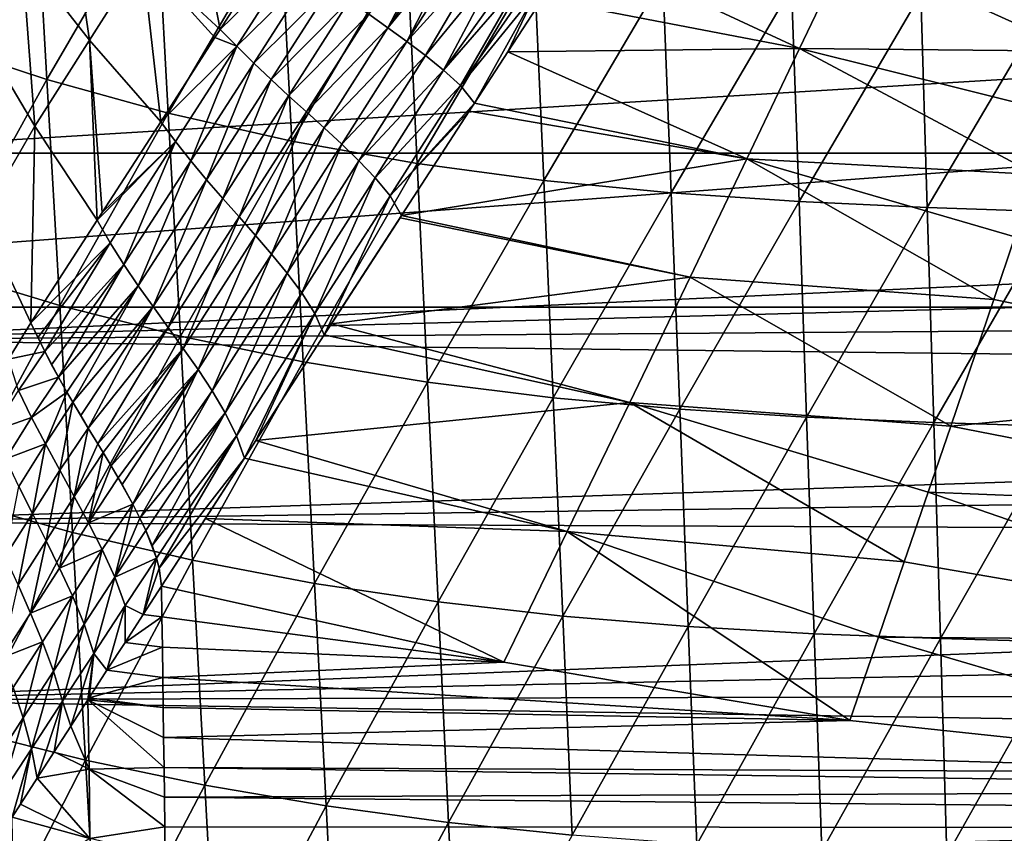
# Model space of a CAD drawing. Header units: metres. Extents: x -26 to 26, y -167 to 32.
# Tile 129 of 237: x -13.39 to -6.11, y -57.86 to -51.83. Entities that reach past the tile are written whole.
import ezdxf

# ---------------------------------------------------------------- set-up
doc = ezdxf.new("R2010")
doc.units = ezdxf.units.M
doc.layers.add('solid_12_411_043_XXX', color=7, linetype='CONTINUOUS')

msp = doc.modelspace()

# ---------------------------------------------------------------- linework, layer by layer
at = {"layer": 'solid_12_411_043_XXX'}
for points in [[(-14.07182, -51.987984, 117.430122), (-14.170155, -50.301872, 117.108086), (-13.287348, -50.615974, 116.811279)], [(-13.192644, -52.27758, 117.13636), (-14.07182, -51.987984, 117.430122), (-13.287348, -50.615974, 116.811279)], [(-13.192644, -52.27758, 117.13636), (-13.287348, -50.615974, 116.811279), (-12.384065, -50.885342, 116.535812)], [(-13.377629, -51.342712, 170.288712), (-13.716693, -51.891342, 170.683075), (-13.866828, -50.68692, 170.152237)], [(-12.488312, -51.370235, 169.981125), (-12.126261, -50.791473, 169.414719), (-11.910821, -51.905453, 170.179306)], [(-12.126261, -50.791473, 169.414719), (-11.553005, -51.345581, 169.708054), (-11.910821, -51.905453, 170.179306)], [(-13.05026, -50.809189, 169.804855), (-12.877458, -51.986076, 170.444016), (-13.377629, -51.342712, 170.288712)], [(-13.05026, -50.809189, 169.804855), (-12.488312, -51.370235, 169.981125), (-12.877458, -51.986076, 170.444016)], [(-12.294308, -52.525913, 116.86319), (-13.192644, -52.27758, 117.13636), (-12.384065, -50.885342, 116.535812)], [(-12.294308, -52.525913, 116.86319), (-12.384065, -50.885342, 116.535812), (-11.46331, -51.1091, 116.283852)], [(-19.981949, -50.982407, 137.631577), (-19.882414, -53.963749, 137.548279), (19.982176, -50.978348, 137.63179)], [(19.982176, -50.978348, 137.63179), (-19.882414, -53.963749, 137.548279), (19.882442, -53.963749, 137.548279)], [(15.152666, -50.976955, 177.857758), (-15.152524, -50.978325, 177.857758), (-15.079211, -52.822376, 177.857925)], [(15.152666, -50.976955, 177.857758), (-15.079211, -52.822376, 177.857925), (15.07924, -52.822376, 177.857925)], [(-11.379515, -52.73217, 116.6129), (-12.294308, -52.525913, 116.86319), (-11.46331, -51.1091, 116.283852)], [(-11.379515, -52.73217, 116.6129), (-11.46331, -51.1091, 116.283852), (-10.528933, -51.288635, 116.056023)], [(-10.668668, -51.893051, 169.976563), (-10.810696, -51.792263, 169.919937), (-10.295643, -51.18158, 169.325394)], [(-10.668668, -51.893051, 169.976563), (-10.295643, -51.18158, 169.325394), (-10.221801, -51.222038, 169.352402)], [(-10.668668, -51.893051, 169.976563), (-10.221801, -51.222038, 169.352402), (-10.151884, -51.260685, 169.378296)], [(-10.451805, -52.897633, 116.3862), (-11.379515, -52.73217, 116.6129), (-10.528933, -51.288635, 116.056023)], [(-10.527958, -51.994831, 170.034073), (-10.668668, -51.893051, 169.976563), (-10.151884, -51.260685, 169.378296)], [(-10.451805, -52.897633, 116.3862), (-10.528933, -51.288635, 116.056023), (-9.584713, -51.426338, 115.852455)], [(-10.527958, -51.994831, 170.034073), (-10.151884, -51.260685, 169.378296), (-10.085222, -51.298004, 169.403397)], [(-10.527958, -51.994831, 170.034073), (-10.085222, -51.298004, 169.403397), (-9.961633, -51.369106, 169.451508)], [(-9.269923, -51.280079, 169.274979), (-7.621354, -52.046196, 169.799271), (-9.52759, -51.678356, 169.665802)], [(-9.269923, -51.280079, 169.274979), (-7.263659, -51.298203, 169.112991), (-7.621354, -52.046196, 169.799271)], [(-7.621354, -52.046196, 169.799271), (-7.263659, -51.298203, 169.112991), (-5.567269, -52.066624, 169.675308)], [(-7.263659, -51.298203, 169.112991), (-5.417627, -51.618099, 169.292252), (-5.567269, -52.066624, 169.675308)], [(-13.377629, -51.342712, 170.288712), (-13.282394, -52.622974, 170.793884), (-13.716693, -51.891342, 170.683075)], [(-13.377629, -51.342712, 170.288712), (-12.877458, -51.986076, 170.444016), (-13.282394, -52.622974, 170.793884)], [(-12.877458, -51.986076, 170.444016), (-12.488312, -51.370235, 169.981125), (-12.350575, -52.59005, 170.611603)], [(-12.488312, -51.370235, 169.981125), (-11.910821, -51.905453, 170.179306), (-11.949567, -51.965931, 170.223557)], [(-12.488312, -51.370235, 169.981125), (-11.949567, -51.965931, 170.223557), (-12.350575, -52.59005, 170.611603)], [(-11.910821, -51.905453, 170.179306), (-11.553005, -51.345581, 169.708054), (-11.369842, -51.378563, 169.692719)], [(-11.786768, -52.029602, 170.23175), (-11.910821, -51.905453, 170.179306), (-11.369842, -51.378563, 169.692719)], [(-11.786768, -52.029602, 170.23175), (-11.369842, -51.378563, 169.692719), (-11.233056, -51.485424, 169.749969)], [(-10.389894, -52.099026, 170.09317), (-10.527958, -51.994831, 170.034073), (-9.961633, -51.369106, 169.451508)], [(-10.389894, -52.099026, 170.09317), (-9.961633, -51.369106, 169.451508), (-9.850618, -51.436455, 169.497452)], [(-9.514672, -53.024509, 116.183304), (-10.451805, -52.897633, 116.3862), (-9.584713, -51.426338, 115.852455)], [(-10.25666, -52.207283, 170.154373), (-10.389894, -52.099026, 170.09317), (-9.850618, -51.436455, 169.497452)], [(-10.25666, -52.207283, 170.154373), (-9.850618, -51.436455, 169.497452), (-9.751052, -51.500031, 169.540955)], [(-9.514672, -53.024509, 116.183304), (-9.584713, -51.426338, 115.852455), (-8.634112, -51.526779, 115.672272)], [(-11.661939, -52.154747, 170.286026), (-11.786768, -52.029602, 170.23175), (-11.233056, -51.485424, 169.749969)], [(-11.661939, -52.154747, 170.286026), (-11.233056, -51.485424, 169.749969), (-11.093797, -51.589493, 169.806961)], [(-10.25666, -52.207283, 170.154373), (-9.751052, -51.500031, 169.540955), (-9.683921, -51.545685, 169.572327)], [(-8.571346, -53.117012, 116.003372), (-9.514672, -53.024509, 116.183304), (-8.634112, -51.526779, 115.672272)], [(-8.571346, -53.117012, 116.003372), (-8.634112, -51.526779, 115.672272), (-7.680174, -51.595688, 115.514328)], [(-11.533811, -52.27692, 170.340378), (-11.661939, -52.154747, 170.286026), (-11.093797, -51.589493, 169.806961)], [(-11.533811, -52.27692, 170.340378), (-11.093797, -51.589493, 169.806961), (-10.952637, -51.69149, 169.863586)], [(-10.13089, -52.321365, 170.217529), (-10.25666, -52.207283, 170.154373), (-9.683921, -51.545685, 169.572327)], [(-10.13089, -52.321365, 170.217529), (-9.683921, -51.545685, 169.572327), (-9.624586, -51.590714, 169.603683)], [(-10.13089, -52.321365, 170.217529), (-9.624586, -51.590714, 169.603683), (-9.572813, -51.635296, 169.635162)], [(-7.624671, -53.180439, 115.845345), (-8.571346, -53.117012, 116.003372), (-7.680174, -51.595688, 115.514328)], [(-7.624671, -53.180439, 115.845345), (-7.680174, -51.595688, 115.514328), (-6.72409, -51.643005, 115.377083)], [(-10.028261, -52.452011, 170.290863), (-10.13089, -52.321365, 170.217529), (-9.572813, -51.635296, 169.635162)], [(-9.781588, -52.070923, 170.003754), (-10.028261, -52.452011, 170.290863), (-9.572813, -51.635296, 169.635162)], [(-9.781588, -52.070923, 170.003754), (-9.572813, -51.635296, 169.635162), (-9.52759, -51.678356, 169.665802)], [(-7.621354, -52.046196, 169.799271), (-9.781588, -52.070923, 170.003754), (-9.52759, -51.678356, 169.665802)], [(-6.675772, -53.223957, 115.707825), (-7.624671, -53.180439, 115.845345), (-6.72409, -51.643005, 115.377083)], [(-6.675772, -53.223957, 115.707825), (-6.72409, -51.643005, 115.377083), (-5.76644, -51.679417, 115.258957)], [(-5.725209, -53.257431, 115.589394), (-6.675772, -53.223957, 115.707825), (-5.76644, -51.679417, 115.258957)], [(-11.403344, -52.396988, 170.394501), (-11.533811, -52.27692, 170.340378), (-10.952637, -51.69149, 169.863586)], [(-11.403344, -52.396988, 170.394501), (-10.952637, -51.69149, 169.863586), (-10.810696, -51.792263, 169.919937)], [(-11.271908, -52.515907, 170.448334), (-11.403344, -52.396988, 170.394501), (-10.810696, -51.792263, 169.919937)], [(-11.271908, -52.515907, 170.448334), (-10.810696, -51.792263, 169.919937), (-10.668668, -51.893051, 169.976563)], [(-13.716693, -51.891342, 170.683075), (-13.282394, -52.622974, 170.793884), (-13.676248, -53.303967, 171.063797)], [(-11.140519, -52.634903, 170.502304), (-11.271908, -52.515907, 170.448334), (-10.668668, -51.893051, 169.976563)], [(-11.140519, -52.634903, 170.502304), (-10.668668, -51.893051, 169.976563), (-10.527958, -51.994831, 170.034073)], [(-12.350575, -52.59005, 170.611603), (-11.949567, -51.965931, 170.223557), (-11.786768, -52.029602, 170.23175)], [(-11.949567, -51.965931, 170.223557), (-11.910821, -51.905453, 170.179306), (-11.786768, -52.029602, 170.23175)], [(-13.973204, -53.685406, 117.683823), (-14.07182, -51.987984, 117.430122), (-13.192644, -52.27758, 117.13636)], [(-13.282394, -52.622974, 170.793884), (-12.877458, -51.986076, 170.444016), (-12.819981, -53.317806, 170.920395)], [(-12.877458, -51.986076, 170.444016), (-12.784031, -53.262138, 170.901459), (-12.819981, -53.317806, 170.920395)], [(-12.877458, -51.986076, 170.444016), (-12.350575, -52.59005, 170.611603), (-12.784031, -53.262138, 170.901459)], [(-12.241029, -52.735683, 170.658554), (-12.350575, -52.59005, 170.611603), (-11.786768, -52.029602, 170.23175)], [(-12.127961, -52.879047, 170.704758), (-12.241029, -52.735683, 170.658554), (-11.786768, -52.029602, 170.23175)], [(-12.127961, -52.879047, 170.704758), (-11.786768, -52.029602, 170.23175), (-11.661939, -52.154747, 170.286026)], [(-11.010742, -52.754978, 170.557053), (-11.140519, -52.634903, 170.502304), (-10.527958, -51.994831, 170.034073)], [(-11.010742, -52.754978, 170.557053), (-10.527958, -51.994831, 170.034073), (-10.389894, -52.099026, 170.09317)], [(-10.884251, -52.877583, 170.612976), (-11.010742, -52.754978, 170.557053), (-10.389894, -52.099026, 170.09317)], [(-10.884251, -52.877583, 170.612976), (-10.389894, -52.099026, 170.09317), (-10.25666, -52.207283, 170.154373)], [(-8.011533, -52.862965, 170.380722), (-10.028261, -52.452011, 170.290863), (-9.781588, -52.070923, 170.003754)], [(-8.011533, -52.862965, 170.380722), (-9.781588, -52.070923, 170.003754), (-7.621354, -52.046196, 169.799271)], [(-8.011533, -52.862965, 170.380722), (-7.621354, -52.046196, 169.799271), (-5.872463, -52.979874, 170.308701)], [(-7.621354, -52.046196, 169.799271), (-5.719078, -52.521317, 170.013763), (-5.872463, -52.979874, 170.308701)], [(-7.621354, -52.046196, 169.799271), (-5.567269, -52.066624, 169.675308), (-5.719078, -52.521317, 170.013763)], [(-12.010798, -53.019363, 170.751251), (-12.127961, -52.879047, 170.704758), (-11.661939, -52.154747, 170.286026)], [(-12.010798, -53.019363, 170.751251), (-11.661939, -52.154747, 170.286026), (-11.533811, -52.27692, 170.340378)], [(-10.763662, -53.004433, 170.669937), (-10.884251, -52.877583, 170.612976), (-10.25666, -52.207283, 170.154373)], [(-10.763662, -53.004433, 170.669937), (-10.25666, -52.207283, 170.154373), (-10.13089, -52.321365, 170.217529)], [(-13.097677, -53.950512, 117.394035), (-13.973204, -53.685406, 117.683823), (-13.192644, -52.27758, 117.13636)], [(-13.097677, -53.950512, 117.394035), (-13.192644, -52.27758, 117.13636), (-12.294308, -52.525913, 116.86319)], [(-11.890869, -53.15757, 170.797623), (-12.010798, -53.019363, 170.751251), (-11.533811, -52.27692, 170.340378)], [(-11.890869, -53.15757, 170.797623), (-11.533811, -52.27692, 170.340378), (-11.403344, -52.396988, 170.394501)], [(-10.652624, -53.137383, 170.726746), (-10.763662, -53.004433, 170.669937), (-10.13089, -52.321365, 170.217529)], [(-10.652624, -53.137383, 170.726746), (-10.13089, -52.321365, 170.217529), (-10.028261, -52.452011, 170.290863)], [(-11.769782, -53.294716, 170.843658), (-11.890869, -53.15757, 170.797623), (-11.403344, -52.396988, 170.394501)], [(-11.769782, -53.294716, 170.843658), (-11.403344, -52.396988, 170.394501), (-11.271908, -52.515907, 170.448334)], [(-10.652624, -53.137383, 170.726746), (-10.028261, -52.452011, 170.290863), (-10.06606, -52.510384, 170.331482)], [(-8.011533, -52.862965, 170.380722), (-10.06606, -52.510384, 170.331482), (-10.028261, -52.452011, 170.290863)], [(-12.204308, -54.177826, 117.124031), (-13.097677, -53.950512, 117.394035), (-12.294308, -52.525913, 116.86319)], [(-12.204308, -54.177826, 117.124031), (-12.294308, -52.525913, 116.86319), (-11.379515, -52.73217, 116.6129)], [(-11.648882, -53.432014, 170.889709), (-11.769782, -53.294716, 170.843658), (-11.271908, -52.515907, 170.448334)], [(-11.648882, -53.432014, 170.889709), (-11.271908, -52.515907, 170.448334), (-11.140519, -52.634903, 170.502304)], [(-10.56677, -53.283131, 170.786942), (-10.652624, -53.137383, 170.726746), (-10.06606, -52.510384, 170.331482)], [(-8.011533, -52.862965, 170.380722), (-10.56677, -53.283131, 170.786942), (-10.06606, -52.510384, 170.331482)], [(-13.282394, -52.622974, 170.793884), (-13.313093, -54.07959, 171.132645), (-13.676248, -53.303967, 171.063797)], [(-13.282394, -52.622974, 170.793884), (-12.819981, -53.317806, 170.920395), (-13.313093, -54.07959, 171.132645)], [(-12.784031, -53.262138, 170.901459), (-12.350575, -52.59005, 170.611603), (-12.241029, -52.735683, 170.658554)], [(-11.529887, -53.570515, 170.936417), (-11.648882, -53.432014, 170.889709), (-11.140519, -52.634903, 170.502304)], [(-11.529887, -53.570515, 170.936417), (-11.140519, -52.634903, 170.502304), (-11.010742, -52.754978, 170.557053)], [(-12.241029, -52.735683, 170.658554), (-12.725347, -53.485737, 170.957306), (-12.819981, -53.317806, 170.920395)], [(-12.784031, -53.262138, 170.901459), (-12.241029, -52.735683, 170.658554), (-12.819981, -53.317806, 170.920395)], [(-12.241029, -52.735683, 170.658554), (-12.623183, -53.646122, 170.991592), (-12.725347, -53.485737, 170.957306)], [(-12.127961, -52.879047, 170.704758), (-12.623183, -53.646122, 170.991592), (-12.241029, -52.735683, 170.658554)], [(-11.295494, -54.3666, 116.876221), (-12.204308, -54.177826, 117.124031), (-11.379515, -52.73217, 116.6129)], [(-11.414816, -53.711666, 170.983887), (-11.529887, -53.570515, 170.936417), (-11.010742, -52.754978, 170.557053)], [(-11.414816, -53.711666, 170.983887), (-11.010742, -52.754978, 170.557053), (-10.884251, -52.877583, 170.612976)], [(-11.295494, -54.3666, 116.876221), (-11.379515, -52.73217, 116.6129), (-10.451805, -52.897633, 116.3862)], [(15.07924, -52.822376, 177.857925), (-15.079211, -52.822376, 177.857925), (-15.059802, -54.204224, 177.858032)], [(15.07924, -52.822376, 177.857925), (-15.059802, -54.204224, 177.858032), (15.071066, -53.406548, 177.857971)], [(-12.127961, -52.879047, 170.704758), (-12.516164, -53.803474, 171.026016), (-12.623183, -53.646122, 170.991592)], [(-12.010798, -53.019363, 170.751251), (-12.516164, -53.803474, 171.026016), (-12.127961, -52.879047, 170.704758)], [(-11.306706, -53.857258, 171.031296), (-11.414816, -53.711666, 170.983887), (-10.884251, -52.877583, 170.612976)], [(-11.306706, -53.857258, 171.031296), (-10.884251, -52.877583, 170.612976), (-10.763662, -53.004433, 170.669937)], [(-10.37447, -54.518002, 116.651405), (-11.295494, -54.3666, 116.876221), (-10.451805, -52.897633, 116.3862)], [(-8.431885, -53.740162, 170.840042), (-10.56677, -53.283131, 170.786942), (-8.011533, -52.862965, 170.380722)], [(-10.37447, -54.518002, 116.651405), (-10.451805, -52.897633, 116.3862), (-9.514672, -53.024509, 116.183304)], [(-8.431885, -53.740162, 170.840042), (-8.011533, -52.862965, 170.380722), (-6.183261, -53.904816, 170.77626)], [(-8.011533, -52.862965, 170.380722), (-6.027109, -53.440918, 170.562012), (-6.183261, -53.904816, 170.77626)], [(-8.011533, -52.862965, 170.380722), (-5.872463, -52.979874, 170.308701), (-6.027109, -53.440918, 170.562012)], [(-12.010798, -53.019363, 170.751251), (-12.405967, -53.958752, 171.060257), (-12.516164, -53.803474, 171.026016)], [(-11.890869, -53.15757, 170.797623), (-12.405967, -53.958752, 171.060257), (-12.010798, -53.019363, 170.751251)], [(-11.210201, -54.00922, 171.076401), (-11.306706, -53.857258, 171.031296), (-10.763662, -53.004433, 170.669937)], [(-11.210201, -54.00922, 171.076401), (-10.763662, -53.004433, 170.669937), (-10.652624, -53.137383, 170.726746)], [(-9.444444, -54.634068, 116.449844), (-10.37447, -54.518002, 116.651405), (-9.514672, -53.024509, 116.183304)], [(-9.444444, -54.634068, 116.449844), (-9.514672, -53.024509, 116.183304), (-8.571346, -53.117012, 116.003372)], [(-11.139311, -54.167706, 171.118561), (-11.210201, -54.00922, 171.076401), (-10.652624, -53.137383, 170.726746)], [(-11.139311, -54.167706, 171.118561), (-10.652624, -53.137383, 170.726746), (-10.56677, -53.283131, 170.786942)], [(-8.50841, -54.718647, 116.270782), (-9.444444, -54.634068, 116.449844), (-8.571346, -53.117012, 116.003372)], [(-8.50841, -54.718647, 116.270782), (-8.571346, -53.117012, 116.003372), (-7.624671, -53.180439, 115.845345)], [(-11.890869, -53.15757, 170.797623), (-12.294417, -54.113049, 171.094208), (-12.405967, -53.958752, 171.060257)], [(-11.769782, -53.294716, 170.843658), (-12.294417, -54.113049, 171.094208), (-11.890869, -53.15757, 170.797623)], [(-7.569016, -54.7766, 116.113213), (-8.50841, -54.718647, 116.270782), (-7.624671, -53.180439, 115.845345)], [(-7.569016, -54.7766, 116.113213), (-7.624671, -53.180439, 115.845345), (-6.675772, -53.223957, 115.707825)], [(-11.086545, -54.086155, 171.096039), (-11.139311, -54.167706, 171.118561), (-10.56677, -53.283131, 170.786942)], [(-11.086545, -54.086155, 171.096039), (-10.56677, -53.283131, 170.786942), (-10.578232, -53.300823, 170.795563)], [(-8.431885, -53.740162, 170.840042), (-10.578232, -53.300823, 170.795563), (-10.56677, -53.283131, 170.786942)], [(-6.627322, -54.816326, 115.975906), (-7.569016, -54.7766, 116.113213), (-6.675772, -53.223957, 115.707825)], [(-6.627322, -54.816326, 115.975906), (-6.675772, -53.223957, 115.707825), (-5.725209, -53.257431, 115.589394)], [(-5.683865, -54.84687, 115.85759), (-6.627322, -54.816326, 115.975906), (-5.725209, -53.257431, 115.589394)], [(-13.676248, -53.303967, 171.063797), (-13.313093, -54.07959, 171.132645), (-13.477093, -54.347672, 171.197021)], [(-12.819981, -53.317806, 170.920395), (-12.725347, -53.485737, 170.957306), (-13.313093, -54.07959, 171.132645)], [(-11.769782, -53.294716, 170.843658), (-12.183202, -54.267586, 171.128067), (-12.294417, -54.113049, 171.094208)], [(-11.648882, -53.432014, 170.889709), (-12.183202, -54.267586, 171.128067), (-11.769782, -53.294716, 170.843658)], [(-8.431885, -53.740162, 170.840042), (-11.086545, -54.086155, 171.096039), (-10.578232, -53.300823, 170.795563)], [(15.071066, -53.406548, 177.857971), (-15.059802, -54.204224, 177.858032), (15.062926, -53.985043, 177.858017)], [(-12.725347, -53.485737, 170.957306), (-13.260626, -54.188362, 171.143951), (-13.313093, -54.07959, 171.132645)], [(-12.725347, -53.485737, 170.957306), (-13.20906, -54.291557, 171.155136), (-13.260626, -54.188362, 171.143951)], [(-12.725347, -53.485737, 170.957306), (-12.623183, -53.646122, 170.991592), (-13.20906, -54.291557, 171.155136)], [(-11.648882, -53.432014, 170.889709), (-12.074198, -54.42342, 171.162613), (-12.183202, -54.267586, 171.128067)], [(-11.529887, -53.570515, 170.936417), (-12.074198, -54.42342, 171.162613), (-11.648882, -53.432014, 170.889709)], [(-3.16029, -54.521973, 170.925995), (-6.183261, -53.904816, 170.77626), (-6.027109, -53.440918, 170.562012)], [(-11.529887, -53.570515, 170.936417), (-11.969758, -54.582047, 171.197586), (-12.074198, -54.42342, 171.162613)], [(-11.414816, -53.711666, 170.983887), (-11.969758, -54.582047, 171.197586), (-11.529887, -53.570515, 170.936417)], [(-12.623183, -53.646122, 170.991592), (-13.158103, -54.389164, 171.166), (-13.20906, -54.291557, 171.155136)], [(-12.623183, -53.646122, 170.991592), (-13.1079, -54.481133, 171.176483), (-13.158103, -54.389164, 171.166)], [(-12.623183, -53.646122, 170.991592), (-12.516164, -53.803474, 171.026016), (-13.1079, -54.481133, 171.176483)], [(-13.874268, -55.390148, 117.882271), (-13.973204, -53.685406, 117.683823), (-13.097677, -53.950512, 117.394035)], [(-11.414816, -53.711666, 170.983887), (-11.873291, -54.74538, 171.230988), (-11.969758, -54.582047, 171.197586)], [(-11.306706, -53.857258, 171.031296), (-11.873291, -54.74538, 171.230988), (-11.414816, -53.711666, 170.983887)], [(-8.878551, -54.667519, 171.148834), (-11.086545, -54.086155, 171.096039), (-8.431885, -53.740162, 170.840042)], [(-8.878551, -54.667519, 171.148834), (-8.431885, -53.740162, 170.840042), (-6.501159, -54.843246, 171.093979)], [(-8.431885, -53.740162, 170.840042), (-6.183261, -53.904816, 170.77626), (-6.501159, -54.843246, 171.093979)], [(-12.516164, -53.803474, 171.026016), (-13.044518, -54.592415, 171.189392), (-13.1079, -54.481133, 171.176483)], [(-12.516164, -53.803474, 171.026016), (-13.001017, -54.666653, 171.198059), (-13.044518, -54.592415, 171.189392)], [(-12.516164, -53.803474, 171.026016), (-12.405967, -53.958752, 171.060257), (-13.001017, -54.666653, 171.198059)], [(-11.306706, -53.857258, 171.031296), (-11.790437, -54.915577, 171.258652), (-11.873291, -54.74538, 171.230988)], [(-11.210201, -54.00922, 171.076401), (-11.790437, -54.915577, 171.258652), (-11.306706, -53.857258, 171.031296)], [(-3.16029, -54.521973, 170.925995), (-6.501159, -54.843246, 171.093979), (-6.183261, -53.904816, 170.77626)], [(-19.882414, -53.963749, 137.548279), (-19.738482, -66.156723, 137.548279), (19.882442, -53.963749, 137.548279)], [(-19.738482, -66.156723, 137.548279), (19.783798, -62.591133, 137.548279), (19.882442, -53.963749, 137.548279)], [(15.062926, -53.985043, 177.858017), (-15.059802, -54.204224, 177.858032), (15.054819, -54.557865, 177.858063)], [(-13.002411, -55.630852, 117.596893), (-13.874268, -55.390148, 117.882271), (-13.097677, -53.950512, 117.394035)], [(-13.002411, -55.630852, 117.596893), (-13.097677, -53.950512, 117.394035), (-12.204308, -54.177826, 117.124031)], [(-12.405967, -53.958752, 171.060257), (-12.942019, -54.765511, 171.20961), (-13.001017, -54.666653, 171.198059)], [(-12.405967, -53.958752, 171.060257), (-12.886324, -54.857662, 171.220276), (-12.942019, -54.765511, 171.20961)], [(-12.405967, -53.958752, 171.060257), (-12.294417, -54.113049, 171.094208), (-12.886324, -54.857662, 171.220276)], [(-11.210201, -54.00922, 171.076401), (-11.730426, -55.080757, 171.278641), (-11.790437, -54.915577, 171.258652)], [(-11.646003, -54.950386, 171.265167), (-11.730426, -55.080757, 171.278641), (-11.210201, -54.00922, 171.076401)], [(-11.646003, -54.950386, 171.265167), (-11.210201, -54.00922, 171.076401), (-11.139311, -54.167706, 171.118561)], [(-13.20906, -54.291557, 171.155136), (-13.477093, -54.347672, 171.197021), (-13.313093, -54.07959, 171.132645)], [(-13.260626, -54.188362, 171.143951), (-13.20906, -54.291557, 171.155136), (-13.313093, -54.07959, 171.132645)], [(-12.294417, -54.113049, 171.094208), (-12.815137, -54.974983, 171.233658), (-12.886324, -54.857662, 171.220276)], [(-12.294417, -54.113049, 171.094208), (-12.183202, -54.267586, 171.128067), (-12.815137, -54.974983, 171.233658)], [(-8.878551, -54.667519, 171.148834), (-11.139311, -54.167706, 171.118561), (-11.086545, -54.086155, 171.096039)], [(15.054819, -54.557865, 177.858063), (-15.059802, -54.204224, 177.858032), (-15.040586, -55.553761, 177.858154)], [(-12.114029, -55.837223, 117.330444), (-13.002411, -55.630852, 117.596893), (-12.204308, -54.177826, 117.124031)], [(-12.114029, -55.837223, 117.330444), (-12.204308, -54.177826, 117.124031), (-11.295494, -54.3666, 116.876221)], [(-8.878551, -54.667519, 171.148834), (-11.646003, -54.950386, 171.265167), (-11.139311, -54.167706, 171.118561)], [(-13.20906, -54.291557, 171.155136), (-13.403779, -54.579243, 171.218353), (-13.477093, -54.347672, 171.197021)], [(-13.1079, -54.481133, 171.176483), (-13.403779, -54.579243, 171.218353), (-13.20906, -54.291557, 171.155136)], [(-13.1079, -54.481133, 171.176483), (-13.20906, -54.291557, 171.155136), (-13.158103, -54.389164, 171.166)], [(-12.183202, -54.267586, 171.128067), (-12.77595, -55.039841, 171.240967), (-12.815137, -54.974983, 171.233658)], [(-12.183202, -54.267586, 171.128067), (-12.717972, -55.13678, 171.251892), (-12.77595, -55.039841, 171.240967)], [(-12.183202, -54.267586, 171.128067), (-12.074198, -54.42342, 171.162613), (-12.717972, -55.13678, 171.251892)], [(-11.211217, -56.008587, 117.08548), (-12.114029, -55.837223, 117.330444), (-11.295494, -54.3666, 116.876221)], [(-11.211217, -56.008587, 117.08548), (-11.295494, -54.3666, 116.876221), (-10.37447, -54.518002, 116.651405)], [(-12.074198, -54.42342, 171.162613), (-12.664651, -55.227657, 171.262253), (-12.717972, -55.13678, 171.251892)], [(-12.074198, -54.42342, 171.162613), (-12.636356, -55.276886, 171.267868), (-12.664651, -55.227657, 171.262253)], [(-12.074198, -54.42342, 171.162613), (-12.556903, -55.420841, 171.284073), (-12.636356, -55.276886, 171.267868)], [(-12.074198, -54.42342, 171.162613), (-11.969758, -54.582047, 171.197586), (-12.556903, -55.420841, 171.284073)], [(-13.1079, -54.481133, 171.176483), (-13.306899, -54.779251, 171.233704), (-13.403779, -54.579243, 171.218353)], [(-13.044518, -54.592415, 171.189392), (-13.306899, -54.779251, 171.233704), (-13.1079, -54.481133, 171.176483)], [(-10.296902, -56.146, 116.862869), (-11.211217, -56.008587, 117.08548), (-10.37447, -54.518002, 116.651405)], [(-10.296902, -56.146, 116.862869), (-10.37447, -54.518002, 116.651405), (-9.444444, -54.634068, 116.449844)], [(-3.16029, -54.521973, 170.925995), (-3.314823, -55.466232, 171.184998), (-6.501159, -54.843246, 171.093979)], [(15.054819, -54.557865, 177.858063), (-15.040586, -55.553761, 177.858154), (15.046747, -55.125011, 177.858109)], [(-13.306899, -54.779251, 171.233704), (-13.588852, -54.879532, 171.298935), (-13.403779, -54.579243, 171.218353)], [(-13.20384, -54.975807, 171.249954), (-13.306899, -54.779251, 171.233704), (-13.044518, -54.592415, 171.189392)], [(-13.001017, -54.666653, 171.198059), (-13.20384, -54.975807, 171.249954), (-13.044518, -54.592415, 171.189392)], [(-11.969758, -54.582047, 171.197586), (-12.50382, -55.524559, 171.295105), (-12.556903, -55.420841, 171.284073)], [(-11.969758, -54.582047, 171.197586), (-11.873291, -54.74538, 171.230988), (-12.50382, -55.524559, 171.295105)], [(-13.097335, -55.170403, 171.265915), (-13.20384, -54.975807, 171.249954), (-13.001017, -54.666653, 171.198059)], [(-12.886324, -54.857662, 171.220276), (-13.097335, -55.170403, 171.265915), (-13.001017, -54.666653, 171.198059)], [(-12.886324, -54.857662, 171.220276), (-13.001017, -54.666653, 171.198059), (-12.942019, -54.765511, 171.20961)], [(-9.34154, -55.624783, 171.294754), (-11.646003, -54.950386, 171.265167), (-8.878551, -54.667519, 171.148834)], [(-9.374003, -56.251312, 116.662964), (-10.296902, -56.146, 116.862869), (-9.444444, -54.634068, 116.449844)], [(-9.374003, -56.251312, 116.662964), (-9.444444, -54.634068, 116.449844), (-8.50841, -54.718647, 116.270782)], [(-9.34154, -55.624783, 171.294754), (-8.878551, -54.667519, 171.148834), (-6.845748, -55.848186, 171.280716)], [(-8.878551, -54.667519, 171.148834), (-6.668116, -55.331768, 171.203293), (-6.845748, -55.848186, 171.280716)], [(-8.878551, -54.667519, 171.148834), (-6.501159, -54.843246, 171.093979), (-6.668116, -55.331768, 171.203293)], [(-8.445285, -56.328026, 116.485039), (-9.374003, -56.251312, 116.662964), (-8.50841, -54.718647, 116.270782)], [(-8.445285, -56.328026, 116.485039), (-8.50841, -54.718647, 116.270782), (-7.569016, -54.7766, 116.113213)], [(-13.306899, -54.779251, 171.233704), (-13.497759, -55.086395, 171.308182), (-13.588852, -54.879532, 171.298935)], [(-13.20384, -54.975807, 171.249954), (-13.497759, -55.086395, 171.308182), (-13.306899, -54.779251, 171.233704)], [(-11.873291, -54.74538, 171.230988), (-12.460437, -55.616493, 171.303635), (-12.50382, -55.524559, 171.295105)], [(-11.873291, -54.74538, 171.230988), (-12.413064, -55.72868, 171.311188), (-12.460437, -55.616493, 171.303635)], [(-11.873291, -54.74538, 171.230988), (-11.790437, -54.915577, 171.258652), (-12.413064, -55.72868, 171.311188)], [(-7.513195, -56.380554, 116.328178), (-8.445285, -56.328026, 116.485039), (-7.569016, -54.7766, 116.113213)], [(-7.513195, -56.380554, 116.328178), (-7.569016, -54.7766, 116.113213), (-6.627322, -54.816326, 115.975906)], [(-12.990022, -55.36462, 171.281067), (-13.097335, -55.170403, 171.265915), (-12.886324, -54.857662, 171.220276)], [(-12.990022, -55.36462, 171.281067), (-12.886324, -54.857662, 171.220276), (-12.815137, -54.974983, 171.233658)], [(-6.578726, -56.416538, 116.191292), (-7.513195, -56.380554, 116.328178), (-6.627322, -54.816326, 115.975906)], [(-3.314823, -55.466232, 171.184998), (-6.668116, -55.331768, 171.203293), (-6.501159, -54.843246, 171.093979)], [(-6.578726, -56.416538, 116.191292), (-6.627322, -54.816326, 115.975906), (-5.683865, -54.84687, 115.85759)], [(-5.642397, -56.444187, 116.073273), (-6.578726, -56.416538, 116.191292), (-5.683865, -54.84687, 115.85759)], [(-11.790437, -54.915577, 171.258652), (-12.380985, -55.820599, 171.315002), (-12.413064, -55.72868, 171.311188)], [(-11.790437, -54.915577, 171.258652), (-12.360955, -55.895569, 171.316803), (-12.380985, -55.820599, 171.315002)], [(-11.790437, -54.915577, 171.258652), (-11.730426, -55.080757, 171.278641), (-12.360955, -55.895569, 171.316803)], [(-9.34154, -55.624783, 171.294754), (-11.730426, -55.080757, 171.278641), (-11.646003, -54.950386, 171.265167)], [(-13.20384, -54.975807, 171.249954), (-13.400693, -55.28997, 171.318542), (-13.497759, -55.086395, 171.308182)], [(-13.300394, -55.491703, 171.328613), (-13.400693, -55.28997, 171.318542), (-13.20384, -54.975807, 171.249954)], [(-13.097335, -55.170403, 171.265915), (-13.300394, -55.491703, 171.328613), (-13.20384, -54.975807, 171.249954)], [(-12.77595, -55.039841, 171.240967), (-12.990022, -55.36462, 171.281067), (-12.815137, -54.974983, 171.233658)], [(-12.884259, -55.56002, 171.295746), (-12.990022, -55.36462, 171.281067), (-12.77595, -55.039841, 171.240967)], [(-12.884259, -55.56002, 171.295746), (-12.77595, -55.039841, 171.240967), (-12.717972, -55.13678, 171.251892)], [(-11.730426, -55.080757, 171.278641), (-12.34429, -56.028755, 171.317566), (-12.360955, -55.895569, 171.316803)], [(-11.730426, -55.080757, 171.278641), (-12.01955, -55.527195, 171.307434), (-12.34429, -56.028755, 171.317566)], [(-9.34154, -55.624783, 171.294754), (-12.01955, -55.527195, 171.307434), (-11.730426, -55.080757, 171.278641)], [(15.046747, -55.125011, 177.858109), (-15.040586, -55.553761, 177.858154), (15.038709, -55.686481, 177.85817)], [(-13.199392, -55.693096, 171.337784), (-13.300394, -55.491703, 171.328613), (-13.097335, -55.170403, 171.265915)], [(-12.990022, -55.36462, 171.281067), (-13.199392, -55.693096, 171.337784), (-13.097335, -55.170403, 171.265915)], [(-12.664651, -55.227657, 171.262253), (-12.884259, -55.56002, 171.295746), (-12.717972, -55.13678, 171.251892)], [(-12.556903, -55.420841, 171.284073), (-12.884259, -55.56002, 171.295746), (-12.664651, -55.227657, 171.262253)], [(-12.556903, -55.420841, 171.284073), (-12.664651, -55.227657, 171.262253), (-12.636356, -55.276886, 171.267868)], [(-13.300394, -55.491703, 171.328613), (-13.501289, -55.810272, 171.408676), (-13.400693, -55.28997, 171.318542)], [(-13.774849, -57.099846, 118.035477), (-13.874268, -55.390148, 117.882271), (-13.002411, -55.630852, 117.596893)], [(-13.099861, -55.895638, 171.345947), (-13.199392, -55.693096, 171.337784), (-12.990022, -55.36462, 171.281067)], [(-12.884259, -55.56002, 171.295746), (-13.099861, -55.895638, 171.345947), (-12.990022, -55.36462, 171.281067)], [(-3.473433, -56.433678, 171.305634), (-6.845748, -55.848186, 171.280716), (-6.668116, -55.331768, 171.203293)], [(-3.314823, -55.466232, 171.184998), (-3.473433, -56.433678, 171.305634), (-6.668116, -55.331768, 171.203293)], [(-12.556903, -55.420841, 171.284073), (-12.782976, -55.758202, 171.310074), (-12.884259, -55.56002, 171.295746)], [(-12.690572, -55.960884, 171.322586), (-12.782976, -55.758202, 171.310074), (-12.556903, -55.420841, 171.284073)], [(-12.690572, -55.960884, 171.322586), (-12.556903, -55.420841, 171.284073), (-12.50382, -55.524559, 171.295105)], [(-13.40676, -56.019138, 171.411758), (-13.501289, -55.810272, 171.408676), (-13.300394, -55.491703, 171.328613)], [(-13.199392, -55.693096, 171.337784), (-13.40676, -56.019138, 171.411758), (-13.300394, -55.491703, 171.328613)], [(-12.460437, -55.616493, 171.303635), (-12.690572, -55.960884, 171.322586), (-12.50382, -55.524559, 171.295105)], [(-12.01955, -55.527195, 171.307434), (-9.809196, -56.590393, 171.322632), (-12.34429, -56.028755, 171.317566)], [(-9.34154, -55.624783, 171.294754), (-9.809196, -56.590393, 171.322632), (-12.01955, -55.527195, 171.307434)], [(15.038709, -55.686481, 177.85817), (-15.040586, -55.553761, 177.858154), (-15.021564, -56.870983, 177.858261)], [(-12.782976, -55.758202, 171.310074), (-13.099861, -55.895638, 171.345947), (-12.884259, -55.56002, 171.295746)], [(15.038709, -55.686481, 177.85817), (-15.021564, -56.870983, 177.858261), (15.030704, -56.242279, 177.858215)], [(-12.906692, -57.316246, 117.754585), (-13.774849, -57.099846, 118.035477), (-13.002411, -55.630852, 117.596893)], [(-12.906692, -57.316246, 117.754585), (-13.002411, -55.630852, 117.596893), (-12.114029, -55.837223, 117.330444)], [(-12.380985, -55.820599, 171.315002), (-12.690572, -55.960884, 171.322586), (-12.460437, -55.616493, 171.303635)], [(-12.380985, -55.820599, 171.315002), (-12.460437, -55.616493, 171.303635), (-12.413064, -55.72868, 171.311188)], [(-9.34154, -55.624783, 171.294754), (-7.248012, -57.02301, 171.326538), (-9.809196, -56.590393, 171.322632)], [(-9.34154, -55.624783, 171.294754), (-7.03759, -56.40744, 171.318115), (-7.248012, -57.02301, 171.326538)], [(-9.34154, -55.624783, 171.294754), (-6.845748, -55.848186, 171.280716), (-7.03759, -56.40744, 171.318115)], [(-13.31368, -56.229095, 171.413345), (-13.40676, -56.019138, 171.411758), (-13.199392, -55.693096, 171.337784)], [(-13.099861, -55.895638, 171.345947), (-13.31368, -56.229095, 171.413345), (-13.199392, -55.693096, 171.337784)], [(-12.782976, -55.758202, 171.310074), (-13.004484, -56.100826, 171.353088), (-13.099861, -55.895638, 171.345947)], [(-12.917423, -56.310253, 171.358429), (-13.004484, -56.100826, 171.353088), (-12.782976, -55.758202, 171.310074)], [(-12.690572, -55.960884, 171.322586), (-12.917423, -56.310253, 171.358429), (-12.782976, -55.758202, 171.310074)], [(-12.380985, -55.820599, 171.315002), (-12.614702, -56.172028, 171.328568), (-12.690572, -55.960884, 171.322586)], [(-12.380985, -55.820599, 171.315002), (-12.479766, -56.238117, 171.322296), (-12.614702, -56.172028, 171.328568)], [(-12.360955, -55.895569, 171.316803), (-12.479766, -56.238117, 171.322296), (-12.380985, -55.820599, 171.315002)], [(-13.004484, -56.100826, 171.353088), (-13.31368, -56.229095, 171.413345), (-13.099861, -55.895638, 171.345947)], [(-12.023331, -57.501766, 117.49176), (-12.906692, -57.316246, 117.754585), (-12.114029, -55.837223, 117.330444)], [(-12.360955, -55.895569, 171.316803), (-12.34429, -56.028755, 171.317566), (-12.479766, -56.238117, 171.322296)], [(-12.023331, -57.501766, 117.49176), (-12.114029, -55.837223, 117.330444), (-11.211217, -56.008587, 117.08548)], [(-3.473433, -56.433678, 171.305634), (-7.03759, -56.40744, 171.318115), (-6.845748, -55.848186, 171.280716)], [(-12.846363, -56.527519, 171.358917), (-12.917423, -56.310253, 171.358429), (-12.690572, -55.960884, 171.322586)], [(-12.614702, -56.172028, 171.328568), (-12.846363, -56.527519, 171.358917), (-12.690572, -55.960884, 171.322586)], [(-13.31368, -56.229095, 171.413345), (-13.526064, -56.560234, 171.495941), (-13.40676, -56.019138, 171.411758)], [(-12.479766, -56.238117, 171.322296), (-12.34429, -56.028755, 171.317566), (-12.34116, -56.254837, 171.319611)], [(-12.34116, -56.254837, 171.319611), (-12.34429, -56.028755, 171.317566), (-9.809196, -56.590393, 171.322632)], [(-11.126559, -57.655804, 117.249664), (-12.023331, -57.501766, 117.49176), (-11.211217, -56.008587, 117.08548)], [(-11.126559, -57.655804, 117.249664), (-11.211217, -56.008587, 117.08548), (-10.296902, -56.146, 116.862869)], [(-13.004484, -56.100826, 171.353088), (-13.224526, -56.441566, 171.413177), (-13.31368, -56.229095, 171.413345)], [(-13.143167, -56.658005, 171.411118), (-13.224526, -56.441566, 171.413177), (-13.004484, -56.100826, 171.353088)], [(-12.917423, -56.310253, 171.358429), (-13.143167, -56.658005, 171.411118), (-13.004484, -56.100826, 171.353088)], [(-12.614702, -56.172028, 171.328568), (-12.748115, -56.652039, 171.348251), (-12.846363, -56.527519, 171.358917)], [(-12.614702, -56.172028, 171.328568), (-12.614565, -56.445816, 171.332581), (-12.748115, -56.652039, 171.348251)], [(-12.614702, -56.172028, 171.328568), (-12.479766, -56.238117, 171.322296), (-12.614565, -56.445816, 171.332581)], [(-10.218994, -57.779305, 117.029266), (-11.126559, -57.655804, 117.249664), (-10.296902, -56.146, 116.862869)], [(-10.218994, -57.779305, 117.029266), (-10.296902, -56.146, 116.862869), (-9.374003, -56.251312, 116.662964)], [(15.030704, -56.242279, 177.858215), (-15.021564, -56.870983, 177.858261), (15.022733, -56.7924, 177.858261)], [(-13.224526, -56.441566, 171.413177), (-13.526064, -56.560234, 171.495941), (-13.31368, -56.229095, 171.413345)], [(-12.614565, -56.445816, 171.332581), (-12.479766, -56.238117, 171.322296), (-12.34116, -56.254837, 171.319611)], [(-12.614565, -56.445816, 171.332581), (-12.34116, -56.254837, 171.319611), (-12.338049, -56.479965, 171.32164)], [(-12.338049, -56.479965, 171.32164), (-12.34116, -56.254837, 171.319611), (-9.809196, -56.590393, 171.322632)], [(-9.303267, -57.873936, 116.831001), (-10.218994, -57.779305, 117.029266), (-9.374003, -56.251312, 116.662964)], [(-9.303267, -57.873936, 116.831001), (-9.374003, -56.251312, 116.662964), (-8.445285, -56.328026, 116.485039)], [(-13.077062, -56.88168, 171.406158), (-13.143167, -56.658005, 171.411118), (-12.917423, -56.310253, 171.358429)], [(-12.846363, -56.527519, 171.358917), (-13.077062, -56.88168, 171.406158), (-12.917423, -56.310253, 171.358429)], [(-8.381905, -57.942848, 116.654198), (-9.303267, -57.873936, 116.831001), (-8.445285, -56.328026, 116.485039)], [(-8.381905, -57.942848, 116.654198), (-8.445285, -56.328026, 116.485039), (-7.513195, -56.380554, 116.328178)], [(-7.457157, -57.990013, 116.498016), (-8.381905, -57.942848, 116.654198), (-7.513195, -56.380554, 116.328178)], [(-7.457157, -57.990013, 116.498016), (-7.513195, -56.380554, 116.328178), (-6.578726, -56.416538, 116.191292)], [(-6.529952, -58.022301, 116.361511), (-7.457157, -57.990013, 116.498016), (-6.578726, -56.416538, 116.191292)], [(-7.03759, -56.40744, 171.318115), (-3.633122, -57.409367, 171.330032), (-7.248012, -57.02301, 171.326538)], [(-3.473433, -56.433678, 171.305634), (-3.633122, -57.409367, 171.330032), (-7.03759, -56.40744, 171.318115)], [(-6.529952, -58.022301, 116.361511), (-6.578726, -56.416538, 116.191292), (-5.642397, -56.444187, 116.073273)], [(-13.224526, -56.441566, 171.413177), (-13.443398, -56.780155, 171.489059), (-13.526064, -56.560234, 171.495941)], [(-13.368035, -57.003773, 171.480301), (-13.443398, -56.780155, 171.489059), (-13.224526, -56.441566, 171.413177)], [(-13.143167, -56.658005, 171.411118), (-13.368035, -57.003773, 171.480301), (-13.224526, -56.441566, 171.413177)], [(-12.748115, -56.652039, 171.348251), (-12.614565, -56.445816, 171.332581), (-12.338049, -56.479965, 171.32164)], [(-12.748115, -56.652039, 171.348251), (-12.338049, -56.479965, 171.32164), (-12.334955, -56.70414, 171.323669)], [(-12.334955, -56.70414, 171.323669), (-12.338049, -56.479965, 171.32164), (-9.809196, -56.590393, 171.322632)], [(-5.600784, -58.047104, 116.243767), (-6.529952, -58.022301, 116.361511), (-5.642397, -56.444187, 116.073273)], [(-12.846363, -56.527519, 171.358917), (-13.014629, -57.064453, 171.395996), (-13.077062, -56.88168, 171.406158)], [(-12.846363, -56.527519, 171.358917), (-12.888691, -56.869507, 171.370667), (-13.014629, -57.064453, 171.395996)], [(-12.846363, -56.527519, 171.358917), (-12.880123, -56.856266, 171.369125), (-12.888691, -56.869507, 171.370667)], [(-12.846363, -56.527519, 171.358917), (-12.748115, -56.652039, 171.348251), (-12.880123, -56.856266, 171.369125)], [(-12.334955, -56.70414, 171.323669), (-9.809196, -56.590393, 171.322632), (-7.248012, -57.02301, 171.326538)], [(-13.306903, -57.234062, 171.47052), (-13.368035, -57.003773, 171.480301), (-13.143167, -56.658005, 171.411118)], [(-13.077062, -56.88168, 171.406158), (-13.306903, -57.234062, 171.47052), (-13.143167, -56.658005, 171.411118)], [(-12.880123, -56.856266, 171.369125), (-12.748115, -56.652039, 171.348251), (-12.334955, -56.70414, 171.323669)], [(-12.880123, -56.856266, 171.369125), (-12.334955, -56.70414, 171.323669), (-12.33188, -56.927361, 171.325684)], [(-12.33188, -56.927361, 171.325684), (-12.334955, -56.70414, 171.323669), (-7.248012, -57.02301, 171.326538)], [(-13.368035, -57.003773, 171.480301), (-13.591838, -57.346497, 171.566635), (-13.443398, -56.780155, 171.489059)], [(15.022733, -56.7924, 177.858261), (-15.021564, -56.870983, 177.858261), (15.014795, -57.336845, 177.858307)], [(15.014795, -57.336845, 177.858307), (-15.021564, -56.870983, 177.858261), (-15.00273, -58.155586, 177.858368)], [(-13.077062, -56.88168, 171.406158), (-13.26459, -57.451687, 171.461487), (-13.306903, -57.234062, 171.47052)], [(-13.077062, -56.88168, 171.406158), (-13.138615, -57.256691, 171.425903), (-13.26459, -57.451687, 171.461487)], [(-13.077062, -56.88168, 171.406158), (-13.014629, -57.064453, 171.395996), (-13.138615, -57.256691, 171.425903)], [(-13.014629, -57.064453, 171.395996), (-12.888691, -56.869507, 171.370667), (-12.881227, -57.38372, 171.375259)], [(-12.888691, -56.869507, 171.370667), (-12.880123, -56.856266, 171.369125), (-12.33188, -56.927361, 171.325684)], [(-12.888691, -56.869507, 171.370667), (-12.33188, -56.927361, 171.325684), (-12.328822, -57.149628, 171.327682)], [(-12.888691, -56.869507, 171.370667), (-12.328822, -57.149628, 171.327682), (-12.325783, -57.370945, 171.329681)], [(-12.881227, -57.38372, 171.375259), (-12.888691, -56.869507, 171.370667), (-12.325783, -57.370945, 171.329681)], [(-12.328822, -57.149628, 171.327682), (-12.33188, -56.927361, 171.325684), (-7.248012, -57.02301, 171.326538)], [(-13.535625, -57.583511, 171.552689), (-13.591838, -57.346497, 171.566635), (-13.368035, -57.003773, 171.480301)], [(-13.306903, -57.234062, 171.47052), (-13.535625, -57.583511, 171.552689), (-13.368035, -57.003773, 171.480301)], [(-13.138615, -57.256691, 171.425903), (-13.014629, -57.064453, 171.395996), (-12.881227, -57.38372, 171.375259)], [(-12.328822, -57.149628, 171.327682), (-7.248012, -57.02301, 171.326538), (-3.633122, -57.409367, 171.330032)], [(-13.674707, -58.81284, 118.152153), (-13.774849, -57.099846, 118.035477), (-12.906692, -57.316246, 117.754585)], [(-12.325783, -57.370945, 171.329681), (-12.328822, -57.149628, 171.327682), (-3.633122, -57.409367, 171.330032)], [(-13.306903, -57.234062, 171.47052), (-13.451131, -57.740356, 171.524277), (-13.535625, -57.583511, 171.552689)], [(-13.306903, -57.234062, 171.47052), (-13.387999, -57.642811, 171.501633), (-13.451131, -57.740356, 171.524277)], [(-13.306903, -57.234062, 171.47052), (-13.26459, -57.451687, 171.461487), (-13.387999, -57.642811, 171.501633)], [(-13.26459, -57.451687, 171.461487), (-13.138615, -57.256691, 171.425903), (-12.881227, -57.38372, 171.375259)], [(15.014795, -57.336845, 177.858307), (-15.00273, -58.155586, 177.858368), (15.006891, -57.875553, 177.858353)], [(-12.810289, -59.00502, 117.875542), (-13.674707, -58.81284, 118.152153), (-12.906692, -57.316246, 117.754585)], [(-12.810289, -59.00502, 117.875542), (-12.906692, -57.316246, 117.754585), (-12.023331, -57.501766, 117.49176)], [(-13.26459, -57.451687, 171.461487), (-12.881227, -57.38372, 171.375259), (-12.873947, -57.898094, 171.379883)], [(-12.881227, -57.38372, 171.375259), (-12.325783, -57.370945, 171.329681), (-12.322762, -57.591305, 171.33168)], [(-12.881227, -57.38372, 171.375259), (-12.322762, -57.591305, 171.33168), (-12.319759, -57.810715, 171.333664)], [(-12.873947, -57.898094, 171.379883), (-12.881227, -57.38372, 171.375259), (-12.319759, -57.810715, 171.333664)], [(-12.325783, -57.370945, 171.329681), (-3.633122, -57.409367, 171.330032), (0.000053, -57.53841, 171.331207)], [(-12.322762, -57.591305, 171.33168), (-12.325783, -57.370945, 171.329681), (0.000053, -57.53841, 171.331207)], [(-13.387999, -57.642811, 171.501633), (-13.26459, -57.451687, 171.461487), (-12.873947, -57.898094, 171.379883)], [(-11.932004, -59.169769, 117.616081), (-12.810289, -59.00502, 117.875542), (-12.023331, -57.501766, 117.49176)], [(-11.932004, -59.169769, 117.616081), (-12.023331, -57.501766, 117.49176), (-11.126559, -57.655804, 117.249664)], [(12.31958, -57.825146, 171.333786), (-12.322762, -57.591305, 171.33168), (0.000053, -57.53841, 171.331207)], [(-13.451131, -57.740356, 171.524277), (-13.387999, -57.642811, 171.501633), (-12.873947, -57.898094, 171.379883)], [(12.31958, -57.825146, 171.333786), (-12.319759, -57.810715, 171.333664), (-12.322762, -57.591305, 171.33168)], [(-11.041337, -59.306549, 117.376595), (-11.932004, -59.169769, 117.616081), (-11.126559, -57.655804, 117.249664)], [(-11.041337, -59.306549, 117.376595), (-11.126559, -57.655804, 117.249664), (-10.218994, -57.779305, 117.029266)], [(-13.442671, -58.254375, 171.528488), (-13.451131, -57.740356, 171.524277), (-12.873947, -57.898094, 171.379883)], [(-10.14059, -59.41621, 117.158134), (-11.041337, -59.306549, 117.376595), (-10.218994, -57.779305, 117.029266)], [(-10.14059, -59.41621, 117.158134), (-10.218994, -57.779305, 117.029266), (-9.303267, -57.873936, 116.831001)], [(-12.873947, -57.898094, 171.379883), (-12.319759, -57.810715, 171.333664), (-12.316774, -58.029171, 171.335632)], [(12.31958, -57.825146, 171.333786), (-12.316774, -58.029171, 171.335632), (-12.319759, -57.810715, 171.333664)], [(12.31958, -57.825146, 171.333786), (12.313586, -58.264233, 171.337753), (-12.316774, -58.029171, 171.335632)]]:
    msp.add_3dface(points, dxfattribs=at)

doc.saveas('drawing.dxf')
